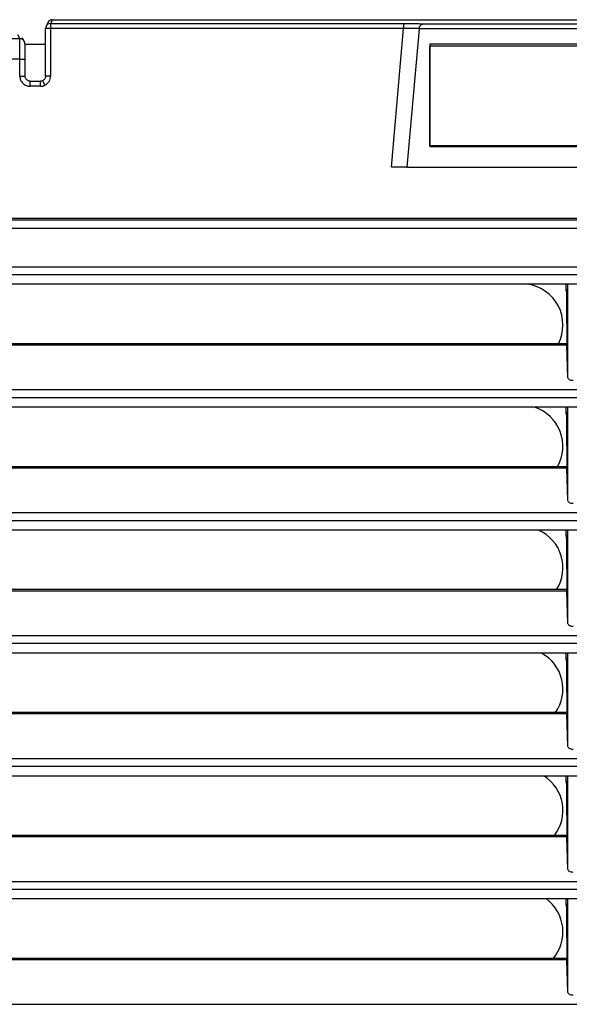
# Model space of a CAD drawing. Header units: millimetres. Extents: x 0 to 1956, y 0 to 1511.
# Tile 28 of 56: x 810 to 864, y 1112 to 1208. Entities that reach past the tile are written whole.
import ezdxf

# ---------------------------------------------------------------- set-up
doc = ezdxf.new("R2010")
doc.units = ezdxf.units.MM
doc.header["$LTSCALE"] = 7

msp = doc.modelspace()

# ---------------------------------------------------------------- linework, layer by layer
for p, q in [((813.359, 1208.285), (813.171, 1207.91)), ((813.359, 1208.285), (916.975, 1208.285)), ((812.671, 1202.785), (812.671, 1207.41)), ((813.171, 1207.41), (812.671, 1207.41)), ((812.911, 1208.009), (812.724, 1207.634)), ((813.171, 1207.91), (847.619, 1207.91)), ((813.171, 1207.91), (813.171, 1207.41)), ((813.171, 1207.41), (813.171, 1202.785)), ((847.619, 1207.41), (813.171, 1207.41)), ((846.436, 1193.893), (847.619, 1207.41)), ((847.619, 1207.91), (847.619, 1207.41)), ((849.122, 1207.384), (847.942, 1193.893)), ((881.211, 1207.384), (849.122, 1207.384)), ((849.56, 1207.884), (880.773, 1207.884)), ((789.184, 1206.436), (810.149, 1206.436)), ((810.149, 1206.436), (809.964, 1206.806)), ((810.597, 1206.159), (810.411, 1206.53)), ((810.651, 1205.893), (812.671, 1205.893)), ((850.167, 1205.893), (850.167, 1195.893)), ((880.167, 1205.893), (850.167, 1205.893)), ((850.191, 1195.967), (850.191, 1205.717)), ((880.141, 1205.717), (850.191, 1205.717)), ((810.162, 1204.436), (789.171, 1204.436)), ((810.162, 1202.785), (810.162, 1204.436)), ((810.162, 1204.436), (810.662, 1204.436)), ((810.662, 1204.436), (810.662, 1202.785)), ((810.162, 1202.785), (810.662, 1202.785)), ((813.171, 1202.785), (812.671, 1202.785)), ((811.162, 1201.785), (811.162, 1202.285)), ((811.162, 1202.285), (812.171, 1202.285)), ((812.171, 1201.785), (811.162, 1201.785)), ((812.171, 1201.785), (812.171, 1202.285)), ((812.618, 1201.891), (812.395, 1202.338)), ((850.167, 1195.893), (880.167, 1195.893)), ((880.141, 1195.967), (850.191, 1195.967)), ((847.942, 1193.893), (882.391, 1193.893)), ((985.167, 1188.893), (745.167, 1188.893)), ((745.284, 1188.762), (985.049, 1188.762)), ((745.198, 1187.939), (985.136, 1187.939)), ((744.691, 1184.172), (985.642, 1184.172)), ((985.732, 1183.377), (744.601, 1183.377)), ((985.809, 1182.454), (744.524, 1182.454)), ((863.467, 1181.954), (863.467, 1182.454)), ((863.658, 1173.336), (863.658, 1182.454)), ((863.658, 1181.954), (863.658, 1182.454)), ((863.467, 1181.954), (863.658, 1181.954)), ((863.528, 1181.71), (863.467, 1181.954)), ((863.528, 1181.71), (863.536, 1181.71)), ((863.536, 1181.71), (863.658, 1181.954)), ((863.536, 1178.827), (863.536, 1181.71)), ((863.553, 1178.651), (863.536, 1178.827)), ((863.553, 1178.651), (863.553, 1176.651)), ((863.562, 1176.517), (744.057, 1176.517)), ((863.553, 1176.651), (744.081, 1176.651)), ((863.658, 1173.336), (863.562, 1176.517)), ((743.507, 1172.172), (986.826, 1172.172)), ((986.909, 1171.377), (743.424, 1171.377)), ((986.979, 1170.454), (743.354, 1170.454)), ((863.467, 1169.954), (863.467, 1170.454)), ((863.467, 1169.954), (863.658, 1169.954)), ((863.528, 1169.71), (863.467, 1169.954)), ((863.528, 1169.71), (863.536, 1169.71)), ((863.536, 1169.71), (863.658, 1169.954)), ((863.536, 1166.827), (863.536, 1169.71)), ((863.658, 1161.336), (863.658, 1170.454)), ((863.658, 1169.954), (863.658, 1170.454)), ((863.553, 1166.651), (863.536, 1166.827)), ((863.553, 1166.651), (863.553, 1164.651)), ((863.562, 1164.517), (742.935, 1164.517)), ((863.553, 1164.651), (742.958, 1164.651)), ((863.658, 1161.336), (863.562, 1164.517)), ((742.421, 1160.172), (987.913, 1160.172)), ((987.99, 1159.377), (742.344, 1159.377)), ((988.052, 1158.454), (742.281, 1158.454)), ((863.467, 1157.954), (863.467, 1158.454)), ((863.658, 1149.336), (863.658, 1158.454)), ((863.658, 1157.954), (863.658, 1158.454)), ((863.467, 1157.954), (863.658, 1157.954)), ((863.528, 1157.71), (863.467, 1157.954)), ((863.528, 1157.71), (863.536, 1157.71)), ((863.536, 1157.71), (863.658, 1157.954)), ((863.536, 1154.827), (863.536, 1157.71)), ((863.553, 1154.651), (863.536, 1154.827)), ((863.553, 1154.651), (863.553, 1152.651)), ((863.562, 1152.517), (741.91, 1152.517)), ((863.553, 1152.651), (741.932, 1152.651)), ((863.658, 1149.336), (863.562, 1152.517)), ((741.431, 1148.172), (988.902, 1148.172)), ((988.973, 1147.377), (741.361, 1147.377)), ((989.028, 1146.454), (741.306, 1146.454)), ((863.467, 1145.954), (863.467, 1146.454)), ((863.467, 1145.954), (863.658, 1145.954)), ((863.528, 1145.71), (863.467, 1145.954)), ((863.528, 1145.71), (863.536, 1145.71)), ((863.536, 1145.71), (863.658, 1145.954)), ((863.536, 1142.827), (863.536, 1145.71)), ((863.658, 1137.336), (863.658, 1146.454)), ((863.658, 1145.954), (863.658, 1146.454)), ((863.553, 1142.651), (863.536, 1142.827)), ((863.553, 1142.651), (863.553, 1140.651)), ((863.562, 1140.517), (740.982, 1140.517)), ((863.553, 1140.651), (741.003, 1140.651)), ((863.658, 1137.336), (863.562, 1140.517)), ((740.538, 1136.172), (989.795, 1136.172)), ((989.859, 1135.377), (740.474, 1135.377)), ((989.906, 1134.454), (740.427, 1134.454)), ((863.467, 1133.954), (863.467, 1134.454)), ((863.658, 1125.336), (863.658, 1134.454)), ((863.658, 1133.954), (863.658, 1134.454)), ((863.467, 1133.954), (863.658, 1133.954)), ((863.528, 1133.71), (863.467, 1133.954)), ((863.528, 1133.71), (863.536, 1133.71)), ((863.536, 1133.71), (863.658, 1133.954)), ((863.536, 1130.827), (863.536, 1133.71)), ((863.553, 1130.651), (863.536, 1130.827)), ((863.553, 1130.651), (863.553, 1128.651)), ((863.562, 1128.517), (740.151, 1128.517)), ((863.553, 1128.651), (740.171, 1128.651)), ((863.658, 1125.336), (863.562, 1128.517)), ((739.742, 1124.172), (990.591, 1124.172)), ((990.649, 1123.377), (739.685, 1123.377)), ((990.689, 1122.454), (739.645, 1122.454)), ((863.467, 1121.954), (863.467, 1122.454)), ((863.467, 1121.954), (863.658, 1121.954)), ((863.528, 1121.71), (863.467, 1121.954)), ((863.528, 1121.71), (863.536, 1121.71)), ((863.536, 1121.71), (863.658, 1121.954)), ((863.536, 1118.827), (863.536, 1121.71)), ((863.658, 1113.336), (863.658, 1122.454)), ((863.658, 1121.954), (863.658, 1122.454)), ((863.553, 1118.651), (863.536, 1118.827)), ((863.553, 1118.651), (863.553, 1116.651)), ((863.562, 1116.517), (739.416, 1116.517)), ((863.553, 1116.651), (739.435, 1116.651)), ((863.658, 1113.336), (863.562, 1116.517)), ((739.043, 1112.172), (991.29, 1112.172))]:
    msp.add_line(p, q)
for centre, radius, start, end in [((813.171, 1207.41), 0.5, 153.43669, 180), ((813.171, 1207.41), 0.5, 89.98815, 153.43442), ((810.149, 1205.936), 0.5, 26.56558, 90.01185), ((810.15, 1205.936), 0.5, 359.9909, 26.56316), ((859.167, 1178.493), 4, 332.58039, 82.0787), ((859.167, 1166.643), 4, 330.13199, 72.35602), ((859.167, 1154.793), 4, 327.62193, 66.2709), ((859.167, 1142.943), 4, 325.04006, 61.39705), ((859.167, 1131.093), 4, 322.37408, 57.18855), ((859.167, 1119.243), 4, 319.60875, 53.41354)]:
    msp.add_arc(centre, radius, start, end)
for points, knots in [([(813.359, 1208.285), (813.288, 1208.276), (813.142, 1208.257), (812.984, 1208.14), (812.934, 1208.039), (812.918, 1208.005)], [0, 0, 0, 0, 0.383665, 0.798468, 1, 1, 1, 1]), ([(847.619, 1207.91), (847.824, 1207.91), (848.04, 1207.909), (848.462, 1207.907), (848.667, 1207.905), (849.028, 1207.9), (849.184, 1207.897), (849.424, 1207.891), (849.509, 1207.887), (849.56, 1207.884)], [0, 0, 0, 0, 0.25, 0.25, 0.5, 0.5, 0.75, 0.75, 1, 1, 1, 1]), ([(849.125, 1207.419), (849.124, 1207.419), (849.123, 1207.421), (849.109, 1207.423), (849.087, 1207.425), (849.056, 1207.427), (849.015, 1207.428), (848.966, 1207.43), (848.908, 1207.43), (848.842, 1207.431), (848.768, 1207.431), (848.646, 1207.43), (848.455, 1207.428), (848.222, 1207.425), (848.007, 1207.42), (847.821, 1207.416), (847.688, 1207.412), (847.619, 1207.41)], [0, 0, 0, 0, 0.048723, 0.0977, 0.146938, 0.196439, 0.246208, 0.296248, 0.346564, 0.39716, 0.448039, 0.499206, 0.624618, 0.759193, 0.831133, 0.911402, 1, 1, 1, 1]), ([(849.125, 1207.419), (849.127, 1207.435), (849.131, 1207.469), (849.143, 1207.519), (849.161, 1207.57), (849.189, 1207.629), (849.232, 1207.697), (849.292, 1207.764), (849.358, 1207.817), (849.425, 1207.854), (849.482, 1207.873), (849.521, 1207.881), (849.541, 1207.883), (849.552, 1207.883), (849.557, 1207.884), (849.56, 1207.884)], [0, 0, 0, 0, 0.0571191, 0.1176467, 0.181911, 0.2501765, 0.3605144, 0.4997503, 0.6245268, 0.7498219, 0.8752039, 0.9377589, 0.9689585, 0.9845334, 1, 1, 1, 1]), ([(810.162, 1204.436), (810.162, 1204.485), (810.162, 1204.584), (810.162, 1204.735), (810.162, 1204.891), (810.161, 1205.051), (810.161, 1205.212), (810.16, 1205.373), (810.16, 1205.532), (810.159, 1205.687), (810.158, 1205.835), (810.157, 1205.974), (810.156, 1206.101), (810.155, 1206.212), (810.154, 1206.304), (810.152, 1206.375), (810.151, 1206.423), (810.15, 1206.431), (810.149, 1206.436)], [0, 0, 0, 0, 0.046966, 0.096003, 0.147113, 0.200294, 0.255546, 0.31287, 0.372265, 0.433731, 0.497268, 0.562876, 0.630555, 0.700304, 0.772123, 0.846012, 0.921971, 1, 1, 1, 1]), ([(810.649, 1205.936), (810.651, 1205.933), (810.653, 1205.898), (810.656, 1205.748), (810.657, 1205.633), (810.66, 1205.341), (810.661, 1205.166), (810.662, 1204.8), (810.662, 1204.611), (810.662, 1204.436)], [0, 0, 0, 0, 0.25, 0.25, 0.5, 0.5, 0.75, 0.75, 1, 1, 1, 1]), ([(810.162, 1202.785), (810.162, 1202.667), (810.184, 1202.54), (810.281, 1202.294), (810.357, 1202.176), (810.553, 1201.98), (810.671, 1201.904), (810.917, 1201.807), (811.044, 1201.785), (811.162, 1201.785)], [0, 0, 0, 0, 0.25, 0.25, 0.5, 0.5, 0.75, 0.75, 1, 1, 1, 1]), ([(811.162, 1202.285), (811.031, 1202.285), (810.901, 1202.339), (810.716, 1202.524), (810.662, 1202.654), (810.662, 1202.785)], [0, 0, 0, 0, 0.5, 0.5, 1, 1, 1, 1]), ([(812.671, 1202.785), (812.671, 1202.693), (812.645, 1202.601), (812.548, 1202.444), (812.477, 1202.379), (812.395, 1202.338)], [0, 0, 0, 0, 0.5, 0.5, 1, 1, 1, 1]), ([(812.618, 1201.891), (812.775, 1201.969), (812.922, 1202.098), (813.121, 1202.421), (813.171, 1202.61), (813.171, 1202.785)], [0, 0, 0, 0, 0.5, 0.5, 1, 1, 1, 1]), ([(847.942, 1193.893), (847.942, 1193.893), (847.909, 1193.893), (847.763, 1193.893), (847.648, 1193.893), (847.354, 1193.893), (847.176, 1193.893), (846.805, 1193.893), (846.613, 1193.893), (846.436, 1193.893)], [0, 0, 0, 0, 0.25, 0.25, 0.5, 0.5, 0.75, 0.75, 1, 1, 1, 1]), ([(864.158, 1173.052), (864.1, 1173.052), (864.037, 1173.059), (863.915, 1173.086), (863.856, 1173.108), (863.759, 1173.163), (863.721, 1173.196), (863.671, 1173.266), (863.659, 1173.302), (863.658, 1173.336)], [0, 0, 0, 0, 0.25, 0.25, 0.5, 0.5, 0.75, 0.75, 1, 1, 1, 1]), ([(864.158, 1161.052), (864.1, 1161.052), (864.037, 1161.059), (863.915, 1161.086), (863.856, 1161.108), (863.759, 1161.163), (863.721, 1161.196), (863.671, 1161.266), (863.659, 1161.302), (863.658, 1161.336)], [0, 0, 0, 0, 0.25, 0.25, 0.5, 0.5, 0.75, 0.75, 1, 1, 1, 1]), ([(864.158, 1149.052), (864.1, 1149.052), (864.037, 1149.059), (863.915, 1149.086), (863.856, 1149.108), (863.759, 1149.163), (863.721, 1149.196), (863.671, 1149.266), (863.659, 1149.302), (863.658, 1149.336)], [0, 0, 0, 0, 0.25, 0.25, 0.5, 0.5, 0.75, 0.75, 1, 1, 1, 1]), ([(864.158, 1137.052), (864.1, 1137.052), (864.037, 1137.059), (863.915, 1137.086), (863.856, 1137.108), (863.759, 1137.163), (863.721, 1137.196), (863.671, 1137.266), (863.659, 1137.302), (863.658, 1137.336)], [0, 0, 0, 0, 0.25, 0.25, 0.5, 0.5, 0.75, 0.75, 1, 1, 1, 1]), ([(864.158, 1125.052), (864.1, 1125.052), (864.037, 1125.059), (863.915, 1125.086), (863.856, 1125.108), (863.759, 1125.163), (863.721, 1125.196), (863.671, 1125.266), (863.659, 1125.302), (863.658, 1125.336)], [0, 0, 0, 0, 0.25, 0.25, 0.5, 0.5, 0.75, 0.75, 1, 1, 1, 1]), ([(864.158, 1113.052), (864.1, 1113.052), (864.037, 1113.059), (863.915, 1113.086), (863.856, 1113.108), (863.759, 1113.163), (863.721, 1113.196), (863.671, 1113.266), (863.659, 1113.302), (863.658, 1113.336)], [0, 0, 0, 0, 0.25, 0.25, 0.5, 0.5, 0.75, 0.75, 1, 1, 1, 1])]:
    msp.add_open_spline(points, degree=3, knots=knots)
for points in [[(849.122, 1207.384), (849.123, 1207.395), (849.124, 1207.407), (849.125, 1207.419)], [(812.395, 1202.338), (812.325, 1202.303), (812.248, 1202.285), (812.171, 1202.285)], [(812.171, 1201.785), (812.324, 1201.785), (812.481, 1201.822), (812.618, 1201.891)], [(863.553, 1176.651), (863.556, 1176.651), (863.559, 1176.603), (863.562, 1176.517)], [(863.553, 1164.651), (863.556, 1164.651), (863.559, 1164.603), (863.562, 1164.517)], [(863.553, 1152.651), (863.556, 1152.651), (863.559, 1152.603), (863.562, 1152.517)], [(863.553, 1140.651), (863.556, 1140.651), (863.559, 1140.603), (863.562, 1140.517)], [(863.553, 1128.651), (863.556, 1128.651), (863.559, 1128.603), (863.562, 1128.517)], [(863.553, 1116.651), (863.556, 1116.651), (863.559, 1116.603), (863.562, 1116.517)]]:
    msp.add_open_spline(points, degree=3)

doc.saveas('drawing.dxf')
